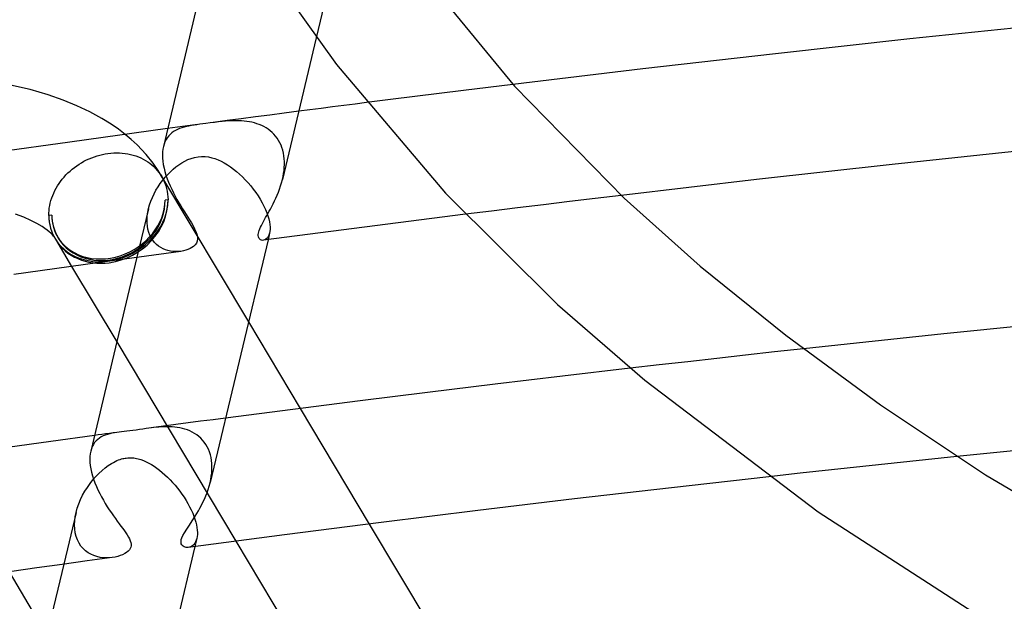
# Model space of a CAD drawing. Header units: millimetres. Extents: x -519 to 519, y -260 to 440.
# Tile 53 of 107: x -128 to -96, y 243 to 262. Entities that reach past the tile are written whole.
import ezdxf

# ---------------------------------------------------------------- set-up
doc = ezdxf.new("R2010")
doc.units = ezdxf.units.MM
doc.layers.add('HIDDEN', color=7, linetype='Continuous')
doc.layers.add('THICK', color=7, linetype='Continuous')

msp = doc.modelspace()

# ---------------------------------------------------------------- linework, layer by layer
at = {"layer": 'HIDDEN'}
for p, q in [((-117.224, 265.144), (-118.073, 261.584)), ((-111.699, 260.071), (-112.5, 259.973)), ((-114.091, 259.777), (-114.879, 259.679)), ((-113.298, 259.875), (-114.091, 259.777)), ((-112.5, 259.973), (-113.298, 259.875)), ((-115.663, 259.581), (-116.442, 259.482)), ((-114.879, 259.679), (-115.663, 259.581)), ((-119.109, 259.139), (-119.575, 259.078)), ((-118.641, 259.2), (-119.109, 259.139)), ((-121.749, 258.79), (-121.848, 258.776)), ((-121.646, 258.803), (-121.749, 258.79)), ((-121.508, 258.822), (-121.646, 258.803)), ((-121.37, 258.839), (-121.508, 258.822)), ((-120.96, 258.895), (-121.417, 258.834)), ((-121.239, 258.855), (-121.37, 258.839)), ((-121.119, 258.868), (-121.239, 258.855)), ((-121.013, 258.878), (-121.119, 258.868)), ((-120.924, 258.885), (-121.013, 258.878)), ((-120.501, 258.956), (-120.96, 258.895)), ((-120.84, 258.889), (-120.924, 258.885)), ((-120.754, 258.892), (-120.84, 258.889)), ((-120.668, 258.893), (-120.754, 258.892)), ((-120.582, 258.892), (-120.668, 258.893)), ((-120.496, 258.888), (-120.582, 258.892)), ((-120.039, 259.017), (-120.501, 258.956)), ((-120.409, 258.881), (-120.496, 258.888)), ((-120.324, 258.871), (-120.409, 258.881)), ((-120.239, 258.858), (-120.324, 258.871)), ((-120.156, 258.841), (-120.239, 258.858)), ((-120.074, 258.821), (-120.156, 258.841)), ((-119.994, 258.797), (-120.074, 258.821)), ((-119.575, 259.078), (-120.039, 259.017)), ((-119.916, 258.769), (-119.994, 258.797)), ((-122.726, 258.658), (-122.888, 258.636)), ((-122.751, 258.497), (-122.804, 258.451)), ((-122.693, 258.539), (-122.751, 258.497)), ((-122.565, 258.68), (-122.726, 258.658)), ((-122.631, 258.576), (-122.693, 258.539)), ((-122.566, 258.608), (-122.631, 258.576)), ((-122.498, 258.636), (-122.566, 258.608)), ((-122.403, 258.702), (-122.565, 258.68)), ((-122.428, 258.661), (-122.498, 258.636)), ((-122.354, 258.683), (-122.428, 258.661)), ((-122.242, 258.724), (-122.403, 258.702)), ((-122.278, 258.702), (-122.354, 258.683)), ((-122.2, 258.719), (-122.278, 258.702)), ((-122.08, 258.745), (-122.242, 258.724)), ((-122.119, 258.734), (-122.2, 258.719)), ((-122.033, 258.749), (-122.119, 258.734)), ((-121.918, 258.767), (-122.08, 258.745)), ((-121.943, 258.762), (-122.033, 258.749)), ((-121.848, 258.776), (-121.943, 258.762)), ((-119.84, 258.737), (-119.916, 258.769)), ((-119.766, 258.702), (-119.84, 258.737)), ((-119.695, 258.661), (-119.766, 258.702)), ((-119.627, 258.617), (-119.695, 258.661)), ((-119.562, 258.568), (-119.627, 258.617)), ((-119.5, 258.515), (-119.562, 258.568)), ((-119.442, 258.457), (-119.5, 258.515)), ((-124.07, 258.287), (-124.264, 258.449)), ((-123.876, 258.107), (-124.07, 258.287)), ((-122.974, 258.211), (-123.003, 258.137)), ((-122.939, 258.28), (-122.974, 258.211)), ((-122.899, 258.343), (-122.939, 258.28)), ((-122.854, 258.4), (-122.899, 258.343)), ((-122.804, 258.451), (-122.854, 258.4)), ((-119.387, 258.394), (-119.442, 258.457)), ((-119.336, 258.327), (-119.387, 258.394)), ((-119.29, 258.256), (-119.336, 258.327)), ((-119.249, 258.181), (-119.29, 258.256)), ((-119.213, 258.103), (-119.249, 258.181)), ((-124.91, 257.82), (-124.821, 257.834)), ((-124.821, 257.834), (-124.728, 257.845)), ((-124.728, 257.845), (-124.634, 257.851)), ((-124.634, 257.851), (-124.541, 257.853)), ((-124.541, 257.853), (-124.449, 257.851)), ((-124.449, 257.851), (-124.358, 257.845)), ((-124.358, 257.845), (-124.267, 257.835)), ((-124.267, 257.835), (-124.177, 257.82)), ((-123.588, 257.803), (-123.876, 258.107)), ((-123.003, 258.137), (-123.026, 258.057)), ((-119.182, 258.02), (-119.213, 258.103)), ((-119.155, 257.935), (-119.182, 258.02)), ((-119.134, 257.846), (-119.155, 257.935)), ((-119.119, 257.754), (-119.134, 257.846)), ((-125.759, 257.485), (-125.68, 257.533)), ((-125.68, 257.533), (-125.6, 257.579)), ((-125.6, 257.579), (-125.517, 257.621)), ((-125.517, 257.621), (-125.434, 257.66)), ((-125.434, 257.66), (-125.349, 257.695)), ((-125.349, 257.695), (-125.263, 257.727)), ((-125.263, 257.727), (-125.176, 257.756)), ((-125.176, 257.756), (-125.088, 257.781)), ((-125.088, 257.781), (-125, 257.802)), ((-125, 257.802), (-124.91, 257.82)), ((-124.177, 257.82), (-124.09, 257.802)), ((-124.09, 257.802), (-124.003, 257.779)), ((-124.003, 257.779), (-123.919, 257.752)), ((-123.919, 257.752), (-123.837, 257.722)), ((-123.837, 257.722), (-123.758, 257.687)), ((-123.758, 257.687), (-123.68, 257.649)), ((-123.68, 257.649), (-123.605, 257.607)), ((-123.605, 257.607), (-123.533, 257.562)), ((-123.361, 257.52), (-123.588, 257.803)), ((-123.533, 257.562), (-123.464, 257.512)), ((-123.464, 257.512), (-123.398, 257.46)), ((-123.196, 257.28), (-123.361, 257.52)), ((-122.529, 257.463), (-122.432, 257.526)), ((-122.432, 257.526), (-122.332, 257.583)), ((-122.332, 257.583), (-122.229, 257.632)), ((-122.229, 257.632), (-122.122, 257.673)), ((-122.122, 257.673), (-122.014, 257.704)), ((-122.014, 257.704), (-121.903, 257.724)), ((-121.903, 257.724), (-121.789, 257.734)), ((-121.789, 257.734), (-121.676, 257.731)), ((-121.676, 257.731), (-121.566, 257.718)), ((-121.566, 257.718), (-121.458, 257.695)), ((-121.458, 257.695), (-121.353, 257.663)), ((-121.353, 257.663), (-121.25, 257.623)), ((-121.25, 257.623), (-121.15, 257.577)), ((-121.15, 257.577), (-121.052, 257.525)), ((-121.052, 257.525), (-120.952, 257.465)), ((-119.108, 257.662), (-119.119, 257.754)), ((-119.103, 257.568), (-119.108, 257.662)), ((-119.103, 257.472), (-119.103, 257.568)), ((-126.182, 257.135), (-126.118, 257.2)), ((-126.118, 257.2), (-126.051, 257.262)), ((-126.051, 257.262), (-125.982, 257.322)), ((-125.982, 257.322), (-125.91, 257.379)), ((-125.91, 257.379), (-125.835, 257.433)), ((-125.835, 257.433), (-125.759, 257.485)), ((-123.398, 257.46), (-123.336, 257.404)), ((-123.336, 257.404), (-123.277, 257.345)), ((-123.277, 257.345), (-123.222, 257.283)), ((-123.222, 257.283), (-123.17, 257.219)), ((-123.054, 257.038), (-123.196, 257.28)), ((-123.17, 257.219), (-123.122, 257.151)), ((-122.884, 257.153), (-122.798, 257.239)), ((-122.798, 257.239), (-122.71, 257.32)), ((-122.71, 257.32), (-122.621, 257.394)), ((-122.621, 257.394), (-122.529, 257.463)), ((-120.952, 257.465), (-120.853, 257.398)), ((-120.853, 257.398), (-120.754, 257.325)), ((-120.754, 257.325), (-120.656, 257.246)), ((-120.656, 257.246), (-120.559, 257.161)), ((-119.13, 257.182), (-119.116, 257.279)), ((-119.116, 257.279), (-119.107, 257.376)), ((-119.107, 257.376), (-119.103, 257.472)), ((-126.408, 256.854), (-126.356, 256.927)), ((-126.356, 256.927), (-126.301, 256.998)), ((-126.301, 256.998), (-126.243, 257.068)), ((-126.243, 257.068), (-126.182, 257.135)), ((-123.125, 256.859), (-123.048, 256.962)), ((-123.122, 257.151), (-123.078, 257.081)), ((-123.083, 257.089), (-120.268, 252.375)), ((-123.078, 257.081), (-123.073, 257.072)), ((-123.073, 257.072), (-123.068, 257.063)), ((-123.068, 257.063), (-123.063, 257.054)), ((-123.063, 257.054), (-123.058, 257.045)), ((-123.058, 257.045), (-123.053, 257.035)), ((-123.053, 257.035), (-123.048, 257.026)), ((-123.048, 256.962), (-122.968, 257.06)), ((-123.048, 257.026), (-123.008, 256.946)), ((-123.008, 256.946), (-122.974, 256.864)), ((-122.968, 257.06), (-122.884, 257.153)), ((-120.559, 257.161), (-120.463, 257.071)), ((-120.463, 257.071), (-120.371, 256.976)), ((-120.371, 256.976), (-120.281, 256.878)), ((-120.281, 256.878), (-120.194, 256.777)), ((-119.168, 256.988), (-119.147, 257.085)), ((-119.147, 257.085), (-119.13, 257.182)), ((-126.579, 256.548), (-126.542, 256.627)), ((-126.542, 256.627), (-126.501, 256.704)), ((-126.501, 256.704), (-126.456, 256.78)), ((-126.456, 256.78), (-126.408, 256.854)), ((-123.327, 256.523), (-123.265, 256.638)), ((-123.265, 256.638), (-123.197, 256.75)), ((-123.197, 256.75), (-123.125, 256.859)), ((-122.974, 256.864), (-122.944, 256.78)), ((-122.944, 256.78), (-122.92, 256.694)), ((-122.92, 256.694), (-122.901, 256.606)), ((-122.901, 256.606), (-122.887, 256.516)), ((-120.194, 256.777), (-120.112, 256.672)), ((-120.112, 256.672), (-120.033, 256.565)), ((-120.033, 256.565), (-119.958, 256.456)), ((-126.69, 256.225), (-126.668, 256.307)), ((-126.668, 256.307), (-126.642, 256.388)), ((-126.642, 256.388), (-126.613, 256.468)), ((-126.613, 256.468), (-126.579, 256.548)), ((-123.472, 256.165), (-123.431, 256.285)), ((-123.431, 256.285), (-123.382, 256.405)), ((-123.382, 256.405), (-123.327, 256.523)), ((-122.875, 256.333), (-122.971, 256.32)), ((-122.887, 256.516), (-122.878, 256.425)), ((-122.878, 256.425), (-122.875, 256.333)), ((-119.958, 256.456), (-119.89, 256.346)), ((-119.89, 256.346), (-119.826, 256.235)), ((-119.826, 256.235), (-119.769, 256.125)), ((-109.869, 256.271), (-110.71, 256.169)), ((-109.028, 256.372), (-109.869, 256.271)), ((-108.186, 256.473), (-109.028, 256.372)), ((-126.737, 255.897), (-126.731, 255.979)), ((-126.731, 255.979), (-126.722, 256.061)), ((-126.722, 256.061), (-126.708, 256.143)), ((-126.708, 256.143), (-126.69, 256.225)), ((-123.507, 256.037), (-123.883, 254.464)), ((-123.547, 255.81), (-123.53, 255.926)), ((-123.53, 255.926), (-123.506, 256.043)), ((-123.506, 256.043), (-123.472, 256.165)), ((-119.769, 256.125), (-119.718, 256.016)), ((-119.718, 256.016), (-119.675, 255.909)), ((-112.391, 255.963), (-113.231, 255.858)), ((-111.551, 256.066), (-112.391, 255.963)), ((-110.71, 256.169), (-111.551, 256.066)), ((-127.55, 255.765), (-127.814, 255.865)), ((-127.319, 255.662), (-127.55, 255.765)), ((-127.122, 255.561), (-127.319, 255.662)), ((-126.738, 255.816), (-126.737, 255.897)), ((-126.642, 255.828), (-126.738, 255.816)), ((-123.554, 255.696), (-123.547, 255.81)), ((-123.553, 255.584), (-123.554, 255.696)), ((-119.675, 255.909), (-119.639, 255.807)), ((-119.639, 255.807), (-119.61, 255.709)), ((-119.61, 255.709), (-119.589, 255.615)), ((-119.589, 255.615), (-119.575, 255.527)), ((-126.959, 255.465), (-127.122, 255.561)), ((-126.866, 255.403), (-126.959, 255.465)), ((-126.788, 255.346), (-126.866, 255.403)), ((-126.725, 255.294), (-126.788, 255.346)), ((-126.675, 255.25), (-126.725, 255.294)), ((-123.543, 255.475), (-123.553, 255.584)), ((-123.525, 255.372), (-123.543, 255.475)), ((-123.498, 255.274), (-123.525, 255.372)), ((-119.573, 255.305), (-119.584, 255.245)), ((-119.575, 255.527), (-119.568, 255.447)), ((-119.568, 255.372), (-119.573, 255.305)), ((-119.568, 255.447), (-119.568, 255.372)), ((-126.616, 255.19), (-126.675, 255.25)), ((-126.584, 255.151), (-126.616, 255.19)), ((-126.572, 255.134), (-126.584, 255.151)), ((-126.569, 255.13), (-126.572, 255.134)), ((-126.524, 255.049), (-125.999, 254.17)), ((-123.462, 255.182), (-123.498, 255.274)), ((-123.419, 255.097), (-123.462, 255.182)), ((-123.368, 255.018), (-123.419, 255.097)), ((-123.312, 254.948), (-123.368, 255.018)), ((-119.74, 255.028), (-119.781, 255.017)), ((-119.701, 255.05), (-119.74, 255.028)), ((-119.665, 255.082), (-119.701, 255.05)), ((-119.632, 255.126), (-119.665, 255.082)), ((-119.584, 255.246), (-119.634, 255.036)), ((-119.605, 255.18), (-119.632, 255.126)), ((-119.584, 255.245), (-119.605, 255.18)), ((-123.249, 254.885), (-123.312, 254.948)), ((-123.182, 254.83), (-123.249, 254.885)), ((-123.11, 254.782), (-123.182, 254.83)), ((-123.034, 254.742), (-123.11, 254.782)), ((-122.956, 254.709), (-123.034, 254.742)), ((-122.876, 254.684), (-122.956, 254.709)), ((-122.795, 254.666), (-122.876, 254.684)), ((-122.714, 254.654), (-122.795, 254.666)), ((-122.632, 254.649), (-122.714, 254.654)), ((-122.552, 254.65), (-122.632, 254.649)), ((-122.473, 254.656), (-122.552, 254.65)), ((-124.537, 251.721), (-120.68, 245.262)), ((-102.283, 251.498), (-103.219, 251.395)), ((-105.09, 251.186), (-106.025, 251.081)), ((-104.155, 251.291), (-105.09, 251.186)), ((-103.219, 251.395), (-104.155, 251.291)), ((-106.96, 250.974), (-107.894, 250.867)), ((-106.025, 251.081), (-106.96, 250.974)), ((-118.591, 249.565), (-116.353, 245.817)), ((-121.013, 249.253), (-121.415, 249.2)), ((-123.588, 248.911), (-123.69, 248.895)), ((-123.494, 248.925), (-123.588, 248.911)), ((-123.411, 248.936), (-123.494, 248.925)), ((-123.024, 248.988), (-123.426, 248.934)), ((-123.331, 248.946), (-123.411, 248.936)), ((-123.25, 248.955), (-123.331, 248.946)), ((-123.168, 248.962), (-123.25, 248.955)), ((-123.084, 248.968), (-123.168, 248.962)), ((-123, 248.972), (-123.084, 248.968)), ((-122.622, 249.041), (-123.024, 248.988)), ((-122.915, 248.973), (-123, 248.972)), ((-122.83, 248.972), (-122.915, 248.973)), ((-122.744, 248.967), (-122.83, 248.972)), ((-122.659, 248.96), (-122.744, 248.967)), ((-122.574, 248.949), (-122.659, 248.96)), ((-122.22, 249.094), (-122.622, 249.041)), ((-122.49, 248.934), (-122.574, 248.949)), ((-122.407, 248.916), (-122.49, 248.934)), ((-122.326, 248.893), (-122.407, 248.916)), ((-121.818, 249.147), (-122.22, 249.094)), ((-121.415, 249.2), (-121.818, 249.147)), ((-125.14, 248.704), (-125.26, 248.688)), ((-125.099, 248.604), (-125.155, 248.561)), ((-125.019, 248.72), (-125.14, 248.704)), ((-125.039, 248.642), (-125.099, 248.604)), ((-124.974, 248.674), (-125.039, 248.642)), ((-124.898, 248.737), (-125.019, 248.72)), ((-124.907, 248.702), (-124.974, 248.674)), ((-124.837, 248.725), (-124.907, 248.702)), ((-124.777, 248.753), (-124.898, 248.737)), ((-124.765, 248.745), (-124.837, 248.725)), ((-124.656, 248.769), (-124.777, 248.753)), ((-124.691, 248.761), (-124.765, 248.745)), ((-124.615, 248.774), (-124.691, 248.761)), ((-124.535, 248.786), (-124.656, 248.769)), ((-124.536, 248.785), (-124.615, 248.774)), ((-124.461, 248.795), (-124.536, 248.785)), ((-124.381, 248.804), (-124.461, 248.795)), ((-124.298, 248.813), (-124.381, 248.804)), ((-124.21, 248.823), (-124.298, 248.813)), ((-124.118, 248.834), (-124.21, 248.823)), ((-124.02, 248.847), (-124.118, 248.834)), ((-123.91, 248.862), (-124.02, 248.847)), ((-123.799, 248.879), (-123.91, 248.862)), ((-123.69, 248.895), (-123.799, 248.879)), ((-122.245, 248.866), (-122.326, 248.893)), ((-122.167, 248.834), (-122.245, 248.866)), ((-122.091, 248.798), (-122.167, 248.834)), ((-122.017, 248.756), (-122.091, 248.798)), ((-121.946, 248.71), (-122.017, 248.756)), ((-121.879, 248.658), (-121.946, 248.71)), ((-121.816, 248.602), (-121.879, 248.658)), ((-121.756, 248.54), (-121.816, 248.602)), ((-125.358, 248.258), (-125.381, 248.18)), ((-125.329, 248.331), (-125.358, 248.258)), ((-125.293, 248.398), (-125.329, 248.331)), ((-125.253, 248.458), (-125.293, 248.398)), ((-125.206, 248.512), (-125.253, 248.458)), ((-125.155, 248.561), (-125.206, 248.512)), ((-121.7, 248.472), (-121.756, 248.54)), ((-121.65, 248.4), (-121.7, 248.472)), ((-121.605, 248.324), (-121.65, 248.4)), ((-121.565, 248.242), (-121.605, 248.324)), ((-124.344, 247.937), (-124.306, 247.945)), ((-124.306, 247.945), (-124.269, 247.953)), ((-124.269, 247.953), (-124.232, 247.958)), ((-124.232, 247.958), (-124.182, 247.964)), ((-124.182, 247.964), (-124.132, 247.966)), ((-124.132, 247.966), (-124.083, 247.967)), ((-124.083, 247.967), (-124.034, 247.964)), ((-124.034, 247.964), (-123.987, 247.96)), ((-123.987, 247.96), (-123.94, 247.953)), ((-123.94, 247.953), (-123.893, 247.944)), ((-123.893, 247.944), (-123.848, 247.934)), ((-121.531, 248.156), (-121.565, 248.242)), ((-121.502, 248.065), (-121.531, 248.156)), ((-121.48, 247.972), (-121.502, 248.065)), ((-121.464, 247.876), (-121.48, 247.972)), ((-97.31, 248.006), (-98.327, 247.899)), ((-125.014, 247.553), (-124.912, 247.638)), ((-124.912, 247.638), (-124.81, 247.714)), ((-124.81, 247.714), (-124.708, 247.78)), ((-124.708, 247.78), (-124.645, 247.816)), ((-124.645, 247.816), (-124.585, 247.847)), ((-124.585, 247.847), (-124.53, 247.873)), ((-124.53, 247.873), (-124.478, 247.894)), ((-124.478, 247.894), (-124.429, 247.912)), ((-124.429, 247.912), (-124.385, 247.926)), ((-124.385, 247.926), (-124.344, 247.937)), ((-123.848, 247.934), (-123.803, 247.921)), ((-123.803, 247.921), (-123.758, 247.907)), ((-123.758, 247.907), (-123.669, 247.874)), ((-123.669, 247.874), (-123.582, 247.835)), ((-123.582, 247.835), (-123.498, 247.792)), ((-123.498, 247.792), (-123.413, 247.743)), ((-123.413, 247.743), (-123.327, 247.688)), ((-123.327, 247.688), (-123.241, 247.628)), ((-123.241, 247.628), (-123.155, 247.562)), ((-121.454, 247.777), (-121.464, 247.876)), ((-121.45, 247.676), (-121.454, 247.777)), ((-121.452, 247.574), (-121.45, 247.676)), ((-100.359, 247.683), (-101.375, 247.573)), ((-99.343, 247.792), (-100.359, 247.683)), ((-98.327, 247.899), (-99.343, 247.792)), ((-125.308, 247.247), (-125.213, 247.357)), ((-125.213, 247.357), (-125.114, 247.459)), ((-125.114, 247.459), (-125.014, 247.553)), ((-123.155, 247.562), (-123.068, 247.491)), ((-123.068, 247.491), (-122.981, 247.415)), ((-122.981, 247.415), (-122.895, 247.335)), ((-122.895, 247.335), (-122.811, 247.251)), ((-121.49, 247.262), (-121.472, 247.366)), ((-121.472, 247.366), (-121.459, 247.47)), ((-121.459, 247.47), (-121.452, 247.574)), ((-102.39, 247.462), (-103.405, 247.35)), ((-101.375, 247.573), (-102.39, 247.462)), ((-125.568, 246.88), (-125.488, 247.007)), ((-125.488, 247.007), (-125.401, 247.13)), ((-125.401, 247.13), (-125.308, 247.247)), ((-122.811, 247.251), (-122.728, 247.163)), ((-122.728, 247.163), (-122.648, 247.072)), ((-122.648, 247.072), (-122.571, 246.979)), ((-121.512, 247.158), (-121.49, 247.262)), ((-125.708, 246.613), (-125.642, 246.748)), ((-125.642, 246.748), (-125.568, 246.88)), ((-122.571, 246.979), (-122.496, 246.883)), ((-122.496, 246.883), (-122.424, 246.784)), ((-122.424, 246.784), (-122.355, 246.684)), ((-122.355, 246.684), (-122.29, 246.582)), ((-125.815, 246.336), (-125.766, 246.476)), ((-125.766, 246.476), (-125.708, 246.613)), ((-122.29, 246.582), (-122.23, 246.48)), ((-122.23, 246.48), (-122.174, 246.377)), ((-122.174, 246.377), (-122.122, 246.274)), ((-125.855, 246.191), (-126.255, 244.515)), ((-125.899, 245.922), (-125.882, 246.058)), ((-125.882, 246.058), (-125.854, 246.195)), ((-125.854, 246.195), (-125.815, 246.336)), ((-122.122, 246.274), (-122.076, 246.172)), ((-122.076, 246.172), (-122.036, 246.072)), ((-122.036, 246.072), (-122.002, 245.975)), ((-125.905, 245.787), (-125.899, 245.922)), ((-125.899, 245.657), (-125.905, 245.787)), ((-122.002, 245.975), (-121.975, 245.881)), ((-121.975, 245.881), (-121.953, 245.79)), ((-121.953, 245.79), (-121.937, 245.703)), ((-125.882, 245.532), (-125.899, 245.657)), ((-125.852, 245.412), (-125.882, 245.532)), ((-125.811, 245.301), (-125.852, 245.412)), ((-121.932, 245.41), (-121.943, 245.351)), ((-121.937, 245.703), (-121.927, 245.622)), ((-121.925, 245.475), (-121.932, 245.41)), ((-121.927, 245.622), (-121.924, 245.546)), ((-121.924, 245.546), (-121.925, 245.475)), ((-125.76, 245.198), (-125.811, 245.301)), ((-125.699, 245.105), (-125.76, 245.198)), ((-125.628, 245.022), (-125.699, 245.105)), ((-122.182, 245.067), (-122.22, 245.059)), ((-122.145, 245.08), (-122.182, 245.067)), ((-122.108, 245.099), (-122.145, 245.08)), ((-122.073, 245.125), (-122.108, 245.099)), ((-122.039, 245.157), (-122.073, 245.125)), ((-122.009, 245.195), (-122.039, 245.157)), ((-121.983, 245.24), (-122.009, 245.195)), ((-121.943, 245.353), (-122.006, 245.088)), ((-121.961, 245.292), (-121.983, 245.24)), ((-121.943, 245.351), (-121.961, 245.292)), ((-125.55, 244.949), (-125.628, 245.022)), ((-125.465, 244.887), (-125.55, 244.949)), ((-125.374, 244.835), (-125.465, 244.887)), ((-125.279, 244.792), (-125.374, 244.835)), ((-125.18, 244.76), (-125.279, 244.792)), ((-125.079, 244.737), (-125.18, 244.76)), ((-124.977, 244.723), (-125.079, 244.737)), ((-124.877, 244.718), (-124.977, 244.723)), ((-124.778, 244.72), (-124.877, 244.718)), ((-124.681, 244.73), (-124.778, 244.72))]:
    msp.add_line(p, q, dxfattribs=at)
msp.add_arc((-124.807, 256.074), 1.9, 208.192, 210.845, dxfattribs=at)
for major_axis, ratio, start_param, end_param in [((1.763, 0.945), 0.836516, -3.08626, -0.421429), ((1.675, 0.897), 0.836516, -3.141481, -0.421429), ((1.631, 0.974), 0.863679, -3.141505, -0.460831), ((1.717, 1.025), 0.863679, -2.031627, -0.460831), ((1.717, 1.025), 0.863679, 2.680762, 3.14168), ((1.763, 0.945), 0.836516, 2.720164, 3.141704), ((1.631, 0.974), 0.863679, 2.680762, 3.14168), ((1.675, 0.897), 0.836516, 2.720164, 3.141704), ((1.717, 1.025), 0.863679, -3.141505, -2.031627)]:
    msp.add_ellipse((-124.807, 256.074), major_axis=major_axis, ratio=ratio, start_param=start_param, end_param=end_param, dxfattribs=at)
at = {"layer": 'THICK'}
for p, q in [((-121.51, 264.412), (-123.026, 258.055)), ((-119.395, 263.483), (-117.419, 260.712)), ((-114.506, 263.488), (-111.647, 260.013)), ((-94.43, 262.006), (-98.833, 261.543)), ((-118.073, 261.584), (-119.168, 256.99)), ((-98.833, 261.543), (-103.193, 261.064)), ((-103.193, 261.064), (-107.489, 260.572)), ((-117.419, 260.712), (-113.886, 256.543)), ((-107.489, 260.572), (-111.699, 260.071)), ((-127.348, 259.9), (-127.979, 260.044)), ((-126.762, 259.73), (-127.348, 259.9)), ((-111.647, 260.013), (-108.094, 256.386)), ((-126.268, 259.558), (-126.762, 259.73)), ((-125.827, 259.378), (-126.268, 259.558)), ((-116.811, 259.435), (-117.18, 259.388)), ((-116.442, 259.482), (-116.811, 259.435)), ((-125.413, 259.182), (-125.827, 259.378)), ((-125.016, 258.964), (-125.413, 259.182)), ((-118.278, 259.247), (-118.641, 259.2)), ((-117.913, 259.294), (-118.278, 259.247)), ((-117.547, 259.341), (-117.913, 259.294)), ((-117.18, 259.388), (-117.547, 259.341)), ((-124.714, 258.776), (-125.016, 258.964)), ((-122.888, 258.636), (-126.052, 258.202)), ((-124.481, 258.615), (-124.714, 258.776)), ((-124.264, 258.449), (-124.481, 258.615)), ((-126.052, 258.202), (-129.213, 257.756)), ((-123.053, 257.881), (-123.057, 257.785)), ((-123.042, 257.972), (-123.053, 257.881)), ((-123.026, 258.057), (-123.042, 257.972)), ((-95.01, 257.938), (-99.411, 257.471)), ((-123.057, 257.785), (-123.054, 257.684)), ((-123.054, 257.684), (-123.044, 257.579)), ((-123.044, 257.579), (-123.028, 257.471)), ((-123.028, 257.471), (-123.005, 257.359)), ((-123.005, 257.359), (-122.976, 257.244)), ((-122.976, 257.244), (-122.941, 257.129)), ((-99.411, 257.471), (-103.803, 256.982)), ((-122.941, 257.129), (-122.901, 257.014)), ((-122.901, 257.014), (-122.857, 256.898)), ((-122.857, 256.898), (-122.808, 256.783)), ((-119.226, 256.781), (-119.195, 256.884)), ((-119.195, 256.884), (-119.168, 256.988)), ((-103.803, 256.982), (-108.186, 256.473)), ((-122.808, 256.783), (-122.756, 256.669)), ((-122.756, 256.669), (-122.701, 256.557)), ((-122.701, 256.557), (-122.644, 256.447)), ((-119.338, 256.48), (-119.298, 256.578)), ((-119.298, 256.578), (-119.261, 256.679)), ((-119.261, 256.679), (-119.226, 256.781)), ((-122.644, 256.447), (-122.585, 256.339)), ((-122.585, 256.339), (-122.525, 256.234)), ((-119.467, 256.201), (-119.423, 256.291)), ((-119.423, 256.291), (-119.379, 256.384)), ((-119.379, 256.384), (-119.338, 256.48)), ((-113.886, 256.543), (-110.257, 252.936)), ((-108.094, 256.386), (-105.624, 254.179)), ((-122.525, 256.234), (-122.465, 256.131)), ((-122.465, 256.131), (-122.405, 256.033)), ((-122.405, 256.033), (-122.346, 255.939)), ((-122.346, 255.939), (-122.288, 255.848)), ((-119.636, 255.885), (-119.596, 255.956)), ((-119.596, 255.956), (-119.556, 256.029)), ((-119.556, 256.029), (-119.511, 256.114)), ((-119.511, 256.114), (-119.467, 256.201)), ((-122.288, 255.848), (-122.233, 255.761)), ((-122.233, 255.761), (-122.18, 255.678)), ((-122.18, 255.678), (-122.118, 255.578)), ((-119.818, 255.56), (-119.784, 255.622)), ((-119.784, 255.622), (-119.749, 255.686)), ((-119.749, 255.686), (-119.712, 255.751)), ((-119.712, 255.751), (-119.674, 255.817)), ((-119.674, 255.817), (-119.636, 255.885)), ((-114.325, 255.721), (-115.418, 255.583)), ((-113.231, 255.858), (-114.325, 255.721)), ((-122.118, 255.578), (-122.062, 255.484)), ((-122.062, 255.484), (-122.012, 255.392)), ((-122.012, 255.392), (-121.97, 255.304)), ((-121.97, 255.304), (-121.939, 255.219)), ((-119.946, 255.247), (-119.935, 255.291)), ((-119.935, 255.291), (-119.92, 255.338)), ((-119.92, 255.338), (-119.901, 255.389)), ((-119.901, 255.389), (-119.877, 255.443)), ((-119.877, 255.443), (-119.849, 255.5)), ((-119.849, 255.5), (-119.818, 255.56)), ((-117.603, 255.302), (-118.694, 255.16)), ((-116.511, 255.443), (-117.603, 255.302)), ((-115.418, 255.583), (-116.511, 255.443)), ((-121.927, 254.993), (-121.955, 254.926)), ((-121.939, 255.219), (-121.921, 255.139)), ((-121.916, 255.063), (-121.927, 254.993)), ((-121.921, 255.139), (-121.916, 255.063)), ((-119.634, 255.036), (-121.512, 247.16)), ((-119.952, 255.168), (-119.951, 255.206)), ((-119.947, 255.132), (-119.952, 255.168)), ((-119.951, 255.206), (-119.946, 255.247)), ((-119.937, 255.101), (-119.947, 255.132)), ((-119.922, 255.073), (-119.937, 255.101)), ((-119.901, 255.05), (-119.922, 255.073)), ((-119.876, 255.032), (-119.901, 255.05)), ((-119.847, 255.021), (-119.876, 255.032)), ((-119.817, 255.015), (-119.847, 255.021)), ((-119.784, 255.016), (-119.817, 255.015)), ((-118.694, 255.16), (-119.784, 255.016)), ((-122.455, 254.658), (-125.163, 254.287)), ((-122.376, 254.672), (-122.455, 254.658)), ((-122.299, 254.692), (-122.376, 254.672)), ((-122.228, 254.716), (-122.299, 254.692)), ((-122.161, 254.746), (-122.228, 254.716)), ((-122.101, 254.78), (-122.161, 254.746)), ((-122.046, 254.82), (-122.101, 254.78)), ((-121.996, 254.869), (-122.046, 254.82)), ((-121.955, 254.926), (-121.996, 254.869)), ((-123.883, 254.464), (-125.381, 248.177)), ((-125.163, 254.287), (-127.869, 253.907)), ((-125.999, 254.17), (-124.537, 251.721)), ((-105.624, 254.179), (-102.858, 251.937)), ((-110.257, 252.936), (-107.425, 250.48)), ((-93.179, 252.446), (-97.736, 251.983)), ((-120.268, 252.375), (-118.591, 249.565)), ((-102.858, 251.937), (-99.783, 249.677)), ((-97.736, 251.983), (-102.283, 251.498)), ((-107.894, 250.867), (-110.087, 250.61)), ((-110.087, 250.61), (-112.278, 250.349)), ((-112.278, 250.349), (-114.466, 250.083)), ((-107.425, 250.48), (-101.804, 246.218)), ((-114.466, 250.083), (-116.651, 249.811)), ((-118.833, 249.534), (-121.013, 249.253)), ((-116.651, 249.811), (-118.833, 249.534)), ((-99.783, 249.677), (-96.387, 247.412)), ((-125.26, 248.688), (-126.669, 248.496)), ((-126.669, 248.496), (-128.078, 248.301)), ((-92.599, 248.484), (-97.31, 248.006)), ((-125.406, 248.009), (-125.409, 247.915)), ((-125.397, 248.097), (-125.406, 248.009)), ((-125.381, 248.18), (-125.397, 248.097)), ((-125.409, 247.915), (-125.405, 247.816)), ((-125.405, 247.816), (-125.395, 247.713)), ((-125.395, 247.713), (-125.377, 247.606)), ((-125.377, 247.606), (-125.353, 247.496)), ((-125.353, 247.496), (-125.322, 247.383)), ((-125.322, 247.383), (-125.285, 247.268)), ((-103.405, 247.35), (-106.553, 246.995)), ((-96.387, 247.412), (-90.936, 244.184)), ((-125.285, 247.268), (-125.243, 247.154)), ((-125.243, 247.154), (-125.196, 247.039)), ((-125.196, 247.039), (-125.145, 246.925)), ((-121.574, 246.941), (-121.541, 247.049)), ((-121.541, 247.049), (-121.512, 247.158)), ((-106.553, 246.995), (-109.697, 246.629)), ((-125.145, 246.925), (-125.09, 246.812)), ((-125.09, 246.812), (-125.032, 246.7)), ((-125.032, 246.7), (-124.971, 246.591)), ((-121.696, 246.627), (-121.652, 246.729)), ((-121.652, 246.729), (-121.611, 246.834)), ((-121.611, 246.834), (-121.574, 246.941)), ((-124.971, 246.591), (-124.908, 246.484)), ((-124.908, 246.484), (-124.844, 246.38)), ((-124.844, 246.38), (-124.778, 246.279)), ((-121.84, 246.336), (-121.79, 246.43)), ((-121.79, 246.43), (-121.742, 246.527)), ((-121.742, 246.527), (-121.696, 246.627)), ((-109.697, 246.629), (-112.836, 246.252)), ((-124.778, 246.279), (-124.712, 246.181)), ((-124.712, 246.181), (-124.647, 246.086)), ((-124.647, 246.086), (-124.582, 245.996)), ((-122.091, 245.92), (-121.994, 246.072)), ((-121.994, 246.072), (-121.942, 246.157)), ((-121.942, 246.157), (-121.891, 246.245)), ((-121.891, 246.245), (-121.84, 246.336)), ((-112.836, 246.252), (-115.969, 245.865)), ((-101.804, 246.218), (-96.425, 242.732)), ((-124.582, 245.996), (-124.52, 245.91)), ((-124.52, 245.91), (-124.459, 245.828)), ((-124.459, 245.828), (-124.401, 245.75)), ((-124.401, 245.75), (-124.344, 245.672)), ((-122.268, 245.65), (-122.183, 245.779)), ((-122.183, 245.779), (-122.091, 245.92)), ((-115.969, 245.865), (-119.097, 245.468)), ((-116.353, 245.817), (-114.031, 241.928)), ((-124.344, 245.672), (-124.291, 245.599)), ((-124.291, 245.599), (-124.242, 245.529)), ((-124.242, 245.529), (-124.196, 245.462)), ((-124.196, 245.462), (-124.157, 245.396)), ((-124.157, 245.396), (-124.123, 245.333)), ((-122.425, 245.369), (-122.392, 245.441)), ((-122.392, 245.441), (-122.341, 245.534)), ((-122.341, 245.534), (-122.268, 245.65)), ((-119.097, 245.468), (-122.219, 245.06)), ((-124.123, 245.333), (-124.097, 245.273)), ((-124.082, 245.071), (-124.1, 245.028)), ((-124.097, 245.273), (-124.08, 245.216)), ((-124.073, 245.115), (-124.082, 245.071)), ((-124.08, 245.216), (-124.072, 245.164)), ((-124.072, 245.164), (-124.073, 245.115)), ((-122.006, 245.088), (-123.334, 239.518)), ((-122.453, 245.261), (-122.444, 245.311)), ((-122.453, 245.216), (-122.453, 245.261)), ((-122.445, 245.177), (-122.453, 245.216)), ((-122.43, 245.144), (-122.445, 245.177)), ((-122.444, 245.311), (-122.425, 245.369)), ((-122.408, 245.117), (-122.43, 245.144)), ((-122.383, 245.095), (-122.408, 245.117)), ((-122.354, 245.078), (-122.383, 245.095)), ((-122.323, 245.067), (-122.354, 245.078)), ((-122.29, 245.06), (-122.323, 245.067)), ((-120.68, 245.262), (-117.852, 240.525)), ((-124.505, 244.766), (-124.591, 244.745)), ((-124.424, 244.792), (-124.505, 244.766)), ((-124.348, 244.823), (-124.424, 244.792)), ((-124.279, 244.858), (-124.348, 244.823)), ((-124.217, 244.898), (-124.279, 244.858)), ((-124.166, 244.941), (-124.217, 244.898)), ((-124.127, 244.984), (-124.166, 244.941)), ((-124.1, 245.028), (-124.127, 244.984)), ((-122.256, 245.057), (-122.29, 245.06)), ((-122.22, 245.059), (-122.256, 245.057)), ((-126.311, 244.507), (-127.127, 244.395)), ((-126.255, 244.515), (-126.856, 241.992)), ((-125.496, 244.619), (-126.311, 244.507)), ((-124.68, 244.73), (-125.496, 244.619)), ((-124.591, 244.745), (-124.681, 244.73)), ((-128.025, 244.27), (-126.806, 242.204)), ((-127.127, 244.395), (-127.942, 244.282))]:
    msp.add_line(p, q, dxfattribs=at)

doc.saveas('drawing.dxf')
